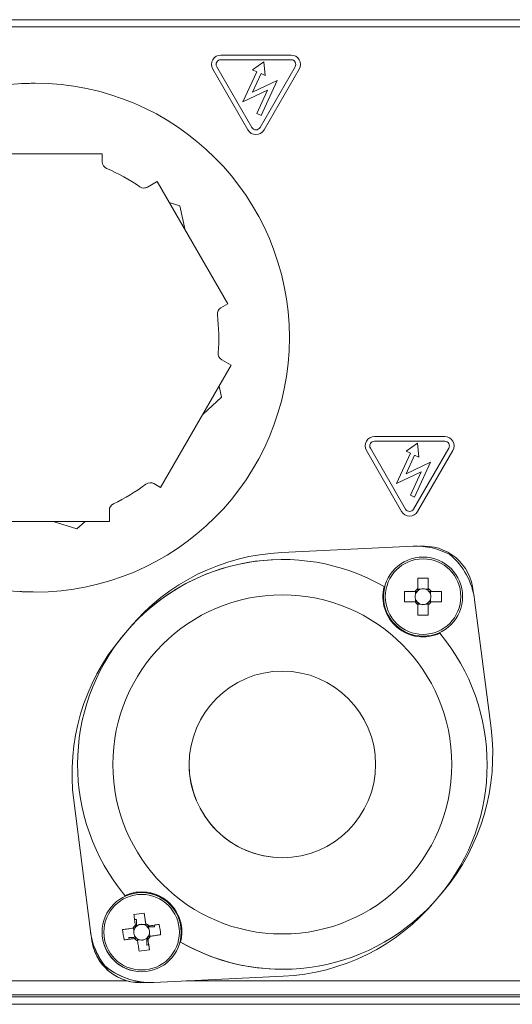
# Model space of a CAD drawing. Header units: millimetres. Extents: x 0 to 594, y 0 to 420.
# Tile 59 of 70: x 300 to 317, y 351 to 386. Entities that reach past the tile are written whole.
import ezdxf

# ---------------------------------------------------------------- set-up
doc = ezdxf.new("R2010")
doc.units = ezdxf.units.MM

msp = doc.modelspace()

# ---------------------------------------------------------------- linework, layer by layer
at = {"color": 7, "linetype": 'Continuous', "lineweight": 15}
for p, q in [((295.01118, 386.32606), (318.10203, 386.32606)), ((309.55303, 385.07232), (307.05631, 385.07232)), ((309.55303, 384.90681), (307.05631, 384.90681)), ((308.58854, 384.83615), (308.18451, 384.54944)), ((308.58854, 384.83615), (308.18451, 384.54944)), ((308.63484, 384.34289), (308.58854, 384.83615)), ((308.58854, 384.83615), (308.58854, 384.83615)), ((306.76966, 384.57583), (308.01802, 382.41361)), ((306.76966, 384.57583), (308.01802, 382.41361)), ((306.91298, 384.65858), (308.16134, 382.49636)), ((308.33462, 384.48058), (307.8425, 383.40759)), ((308.33462, 384.48058), (307.8425, 383.40759)), ((308.18176, 383.75117), (308.48473, 384.41174)), ((308.18451, 384.54944), (308.33462, 384.48058)), ((308.18451, 384.54944), (308.18451, 384.54944)), ((308.18451, 384.54944), (308.33462, 384.48058)), ((308.33462, 384.48058), (308.33462, 384.48058)), ((308.44799, 382.49636), (309.69635, 384.65858)), ((308.44799, 382.49636), (309.69635, 384.65858)), ((308.48473, 384.41174), (308.63484, 384.34289)), ((308.48473, 384.41174), (308.63484, 384.34289)), ((308.59131, 382.41361), (309.83967, 384.57583)), ((300.46502, 384.06931), (300.46502, 384.06931)), ((309.05274, 384.16402), (308.18176, 383.75117)), ((309.05274, 384.16402), (308.18176, 383.75117)), ((308.48467, 382.92545), (309.05274, 384.16402)), ((308.63484, 384.34289), (308.63484, 384.34289)), ((309.05274, 384.16402), (309.05274, 384.16402)), ((307.8425, 383.40759), (308.71348, 383.82046)), ((308.71348, 383.82046), (308.33456, 382.99429)), ((308.71348, 383.82046), (308.33457, 382.99429)), ((307.8425, 383.40759), (307.8425, 383.40759)), ((308.33457, 382.99429), (308.33456, 382.99429)), ((308.33456, 382.99429), (308.48468, 382.92545)), ((308.33457, 382.99429), (308.48467, 382.92545)), ((308.48467, 382.92545), (308.48468, 382.92545)), ((308.30467, 382.24812), (308.30467, 382.24812)), ((302.84715, 381.56182), (297.83215, 381.56182)), ((302.84715, 381.27965), (302.84715, 381.56182)), ((304.79463, 380.5822), (304.45336, 380.38518)), ((304.79464, 380.5822), (304.45337, 380.38518)), ((304.79463, 380.5822), (304.79464, 380.5822)), ((307.30214, 376.23909), (304.79464, 380.5822)), ((305.22295, 379.84033), (305.60348, 379.719)), ((305.60348, 379.719), (305.79226, 378.85426)), ((307.05777, 376.09799), (307.30214, 376.23909)), ((307.42751, 374.0627), (307.08625, 374.25973)), ((304.92001, 369.71958), (307.42751, 374.0627)), ((306.99997, 373.32217), (307.08561, 372.92992)), ((307.08561, 372.92992), (306.42766, 372.3309)), ((315.0073, 371.53181), (312.51058, 371.53181)), ((312.36726, 371.11808), (313.61562, 368.95585)), ((315.0073, 371.36632), (312.51058, 371.36632)), ((314.04282, 371.29566), (313.63878, 371.00893)), ((314.04282, 371.29566), (313.63879, 371.00893)), ((313.90226, 368.95585), (315.15062, 371.11808)), ((313.90226, 368.95585), (315.15062, 371.11808)), ((314.08911, 370.80239), (314.04282, 371.29566)), ((314.04282, 371.29566), (314.04282, 371.29566)), ((312.22393, 371.03532), (313.47229, 368.8731)), ((312.22393, 371.03532), (313.47229, 368.8731)), ((313.7889, 370.94009), (313.29677, 369.8671)), ((313.78889, 370.94009), (313.29677, 369.8671)), ((313.63603, 370.21066), (313.939, 370.87125)), ((313.63878, 371.00893), (313.7889, 370.94009)), ((313.63878, 371.00893), (313.63879, 371.00893)), ((313.63879, 371.00893), (313.78889, 370.94009)), ((313.7889, 370.94009), (313.78889, 370.94009)), ((313.939, 370.87125), (314.08911, 370.80239)), ((313.939, 370.87125), (314.08911, 370.80239)), ((314.04558, 368.8731), (315.29394, 371.03532)), ((314.08911, 370.80239), (314.08911, 370.80239)), ((314.50702, 370.62353), (313.63603, 370.21066)), ((314.50701, 370.62353), (313.63603, 370.21066)), ((313.93895, 369.38494), (314.50702, 370.62353)), ((314.50702, 370.62353), (314.50701, 370.62353)), ((313.29677, 369.8671), (314.16775, 370.27995)), ((314.16775, 370.27995), (313.78884, 369.4538)), ((314.16775, 370.27995), (313.78884, 369.4538)), ((304.67564, 369.86066), (304.92001, 369.71958)), ((304.67565, 369.86066), (304.92001, 369.71958)), ((304.92001, 369.71958), (304.92001, 369.71958)), ((313.29677, 369.8671), (313.29677, 369.8671)), ((313.78884, 369.4538), (313.93895, 369.38494)), ((313.78884, 369.4538), (313.78884, 369.4538)), ((313.78884, 369.4538), (313.93895, 369.38494)), ((313.93895, 369.38494), (313.93895, 369.38494)), ((303.0979, 368.52281), (303.0979, 368.91687)), ((313.75894, 368.70761), (313.75894, 368.70761)), ((298.0829, 368.52281), (303.0979, 368.52281)), ((301.94715, 368.2518), (301.09719, 368.52281)), ((301.09719, 368.52281), (301.94714, 368.2518)), ((302.24482, 368.52281), (301.94715, 368.2518)), ((301.94714, 368.2518), (301.94715, 368.2518)), ((313.88892, 367.63717), (309.21719, 367.4161)), ((309.21719, 367.4161), (313.88892, 367.63717)), ((314.00745, 367.63997), (314.00745, 367.63997)), ((314.1089, 367.63792), (314.27005, 367.64534)), ((314.27005, 367.64534), (314.27005, 367.64534)), ((314.23782, 367.25587), (314.23782, 367.25587)), ((309.24127, 367.16877), (309.24127, 367.16877)), ((314.42337, 366.5068), (314.42337, 366.1162)), ((300.46502, 366.01532), (300.46502, 366.01532)), ((313.95459, 366.03722), (313.58269, 366.03722)), ((313.97329, 366.03722), (313.97329, 365.93983)), ((314.14966, 366.1162), (314.05226, 366.1162)), ((314.42337, 366.1162), (314.32597, 366.1162)), ((314.42337, 366.1162), (314.42337, 366.0598)), ((314.50235, 365.93983), (314.50235, 366.03722)), ((314.89294, 366.03722), (314.52104, 366.03722)), ((316.01951, 366.03257), (316.02359, 365.98244)), ((313.58269, 365.66612), (313.95459, 365.66612)), ((313.97329, 365.76352), (313.97329, 365.66612)), ((314.05226, 365.58713), (314.14966, 365.58713)), ((314.32597, 365.58713), (314.42337, 365.58713)), ((314.42337, 365.64355), (314.42337, 365.58713)), ((314.42337, 365.19654), (314.42337, 365.58713)), ((314.50235, 365.66612), (314.50235, 365.76352)), ((314.52104, 365.66612), (314.89294, 365.66612)), ((316.6503, 361.17898), (316.06674, 365.74027)), ((303.67078, 364.5712), (303.53135, 364.40504)), ((303.81021, 364.73738), (303.67078, 364.5712)), ((314.82911, 364.55044), (314.82911, 364.55044)), ((314.23782, 364.44747), (314.23782, 364.44747)), ((309.24127, 363.20691), (309.24127, 363.20691)), ((301.83224, 358.61506), (302.42575, 353.97591)), ((302.42575, 353.97591), (301.83224, 358.61506)), ((309.24127, 356.58711), (309.24127, 356.58711)), ((314.81175, 355.22282), (314.95118, 355.38898)), ((303.65343, 355.24359), (303.65342, 355.24359)), ((304.24472, 355.34656), (304.24472, 355.34656)), ((314.67232, 355.05666), (314.81175, 355.22282)), ((304.3363, 354.61707), (304.39123, 354.23036)), ((303.95673, 354.08887), (303.97042, 353.99243)), ((304.12024, 354.19187), (304.05349, 354.18239)), ((304.39123, 354.23036), (304.2948, 354.21667)), ((304.39123, 354.23036), (304.39916, 354.17451)), ((304.49422, 354.06683), (304.48475, 354.13359)), ((304.70088, 354.12791), (304.52795, 354.12791)), ((302.46322, 353.75914), (302.46322, 353.75914)), ((303.62219, 353.66653), (303.79968, 353.69173)), ((303.78856, 353.7568), (303.96149, 353.7568)), ((303.99521, 353.81788), (304.00469, 353.75114)), ((304.06475, 353.72938), (304.02881, 353.72427)), ((304.09821, 353.65437), (304.19464, 353.66806)), ((304.3692, 353.69286), (304.43595, 353.70234)), ((304.43028, 353.4862), (304.43027, 353.69717)), ((304.4577, 353.76239), (304.4628, 353.72645)), ((304.46826, 353.68805), (304.4628, 353.72645)), ((304.53272, 353.79584), (304.47688, 353.78791)), ((304.53272, 353.79584), (304.51902, 353.89228)), ((304.91943, 353.85078), (304.53272, 353.79584)), ((304.52056, 353.31984), (304.49535, 353.49733)), ((305.62886, 353.586), (305.62886, 353.586)), ((302.9417, 352.7444), (302.9417, 352.7444)), ((309.24127, 352.62527), (309.24127, 352.62527)), ((304.24472, 352.53815), (304.24472, 352.53815)), ((304.67202, 352.16057), (309.26534, 352.37794)), ((304.21248, 352.1487), (304.21248, 352.1487)), ((304.42603, 352.16101), (304.37596, 352.15633)), ((304.42602, 352.16101), (304.55349, 352.16078)), ((304.55349, 352.15776), (304.55349, 352.15776))]:
    msp.add_line(p, q, dxfattribs=at)
at = {"color": 8, "linetype": 'Continuous', "lineweight": 0}
for p, q in [((318.10203, 386.07532), (295.01118, 386.07532)), ((306.76966, 384.57583), (306.76966, 384.57583)), ((309.69635, 384.65858), (309.69635, 384.65858)), ((308.01802, 382.41361), (308.01802, 382.41361)), ((308.44799, 382.49636), (308.44799, 382.49636)), ((304.45336, 380.38518), (304.45337, 380.38518)), ((315.15062, 371.11808), (315.15062, 371.11808)), ((312.22393, 371.03532), (312.22393, 371.03532)), ((304.67565, 369.86066), (304.67564, 369.86066)), ((313.47229, 368.8731), (313.47229, 368.8731)), ((313.90226, 368.95585), (313.90226, 368.95585)), ((313.88892, 367.63717), (313.88892, 367.63717)), ((309.21719, 367.4161), (309.21719, 367.4161)), ((303.81021, 364.73738), (303.81021, 364.73738)), ((303.53135, 364.40504), (303.53135, 364.40504)), ((301.83224, 358.61506), (301.83224, 358.61506)), ((302.42575, 353.97591), (302.42575, 353.97591)), ((297.69831, 352.21539), (303.73323, 352.21539)), ((305.83046, 352.21539), (412.78229, 352.21539)), ((412.78229, 351.71397), (288.44775, 351.71397)), ((288.44775, 351.64249), (412.78229, 351.64249)), ((412.78229, 351.38303), (288.44775, 351.38303))]:
    msp.add_line(p, q, dxfattribs=at)
at = {"color": 7, "linetype": 'Continuous', "lineweight": 15, "flags": 128}
for points in [[(314.05226, 366.5068), (314.05226, 366.46096), (314.05226, 366.4149), (314.05226, 366.36864), (314.05226, 366.32219), (314.05226, 366.27558), (314.05226, 366.22882), (314.05226, 366.18191), (314.05226, 366.1349)], [(314.42337, 366.1349), (314.42337, 366.18191), (314.42337, 366.22882), (314.42337, 366.27558), (314.42337, 366.32219), (314.42337, 366.36864), (314.42337, 366.4149), (314.42337, 366.46096), (314.42337, 366.5068)], [(314.05226, 365.56844), (314.05226, 365.52142), (314.05226, 365.47452), (314.05226, 365.42776), (314.05226, 365.38114), (314.05226, 365.3347), (314.05226, 365.28844), (314.05226, 365.24238), (314.05226, 365.19654)], [(314.42337, 365.19654), (314.42337, 365.24238), (314.42337, 365.28844), (314.42337, 365.3347), (314.42337, 365.38114), (314.42337, 365.42776), (314.42337, 365.47452), (314.42337, 365.52142), (314.42337, 365.56844)], [(303.96888, 354.56488), (303.97533, 354.5195), (303.98181, 354.4739), (303.98831, 354.4281), (303.99484, 354.38211), (304.0014, 354.33596), (304.00797, 354.28967), (304.01457, 354.24323), (304.02118, 354.19668)], [(304.05916, 354.39852), (304.05916, 354.377), (304.05916, 354.35547), (304.05916, 354.33389), (304.05916, 354.31229), (304.05916, 354.29065), (304.05916, 354.26898), (304.05916, 354.2473), (304.05916, 354.22559)], [(304.3886, 354.24887), (304.38199, 354.29542), (304.37539, 354.34185), (304.36882, 354.38815), (304.36227, 354.43431), (304.35573, 354.48028), (304.34923, 354.52609), (304.34275, 354.57169), (304.3363, 354.61707)], [(303.93821, 354.08624), (303.89166, 354.07963), (303.84523, 354.07303), (303.79893, 354.06646), (303.75278, 354.05991), (303.70679, 354.05338), (303.66099, 354.04687), (303.6154, 354.04038), (303.57001, 354.03395)], [(304.86724, 354.2182), (304.82186, 354.21175), (304.77626, 354.20528), (304.73046, 354.19877), (304.68448, 354.19224), (304.63833, 354.18569), (304.59203, 354.17911), (304.54559, 354.17251), (304.49904, 354.1659)], [(303.62219, 353.66653), (303.66758, 353.67297), (303.71318, 353.67945), (303.75898, 353.68595), (303.80496, 353.69249), (303.85111, 353.69904), (303.89741, 353.70561), (303.94385, 353.7122), (303.9904, 353.71882)], [(303.9904, 353.71882), (303.96644, 353.71542), (303.94251, 353.71202), (303.91862, 353.70863), (303.89476, 353.70524), (303.87093, 353.70185), (303.84713, 353.69848), (303.82339, 353.69509), (303.79968, 353.69173)], [(304.10084, 353.63585), (304.10745, 353.5893), (304.11405, 353.54286), (304.12062, 353.49657), (304.12718, 353.45042), (304.13371, 353.40443), (304.14021, 353.35863), (304.14669, 353.31303), (304.15313, 353.26765)], [(304.43028, 353.4862), (304.43027, 353.50771), (304.43028, 353.52926), (304.43028, 353.55084), (304.43027, 353.57244), (304.43028, 353.59408), (304.43027, 353.61573), (304.43027, 353.63743), (304.43027, 353.65914)], [(304.52056, 353.31984), (304.51411, 353.36523), (304.50763, 353.41083), (304.50113, 353.45662), (304.4946, 353.5026), (304.48804, 353.54875), (304.48147, 353.59505), (304.47487, 353.6415), (304.46826, 353.68805)], [(304.46826, 353.68805), (304.47166, 353.66409), (304.47506, 353.64015), (304.47845, 353.61625), (304.48184, 353.5924), (304.48523, 353.56857), (304.48861, 353.54477), (304.49198, 353.52103), (304.49535, 353.49733)], [(304.55123, 353.79848), (304.59778, 353.8051), (304.64421, 353.81168), (304.69052, 353.81827), (304.73666, 353.82481), (304.78265, 353.83135), (304.82845, 353.83785), (304.87404, 353.84433), (304.91943, 353.85078)]]:
    msp.add_lwpolyline(points, dxfattribs=at)
at = {"color": 7, "linetype": 'Continuous', "lineweight": 15}
for centre, radius in [((300.46502, 375.04231), 9.027), ((309.24127, 359.89701), 6.018), ((309.24127, 359.89701), 3.3099), ((304.24472, 353.94236), 1.4042)]:
    msp.add_circle(centre, radius, dxfattribs=at)
at = {"color": 8, "linetype": 'Continuous', "lineweight": 0}
for centre in [(314.23782, 365.85167), (304.24472, 353.94236)]:
    msp.add_circle(centre, 1.34122, dxfattribs=at)
at = {"color": 7, "linetype": 'Continuous', "lineweight": 15}
for centre, radius, start, end in [((307.05631, 384.74132), 0.33099, 90, 210), ((307.05631, 384.74132), 0.33099, 90, 210), ((309.55303, 384.74132), 0.33099, 330, 90), ((307.05631, 384.74132), 0.1655, 90, 210), ((309.55303, 384.74132), 0.1655, 330, 90), ((309.55303, 384.74132), 0.1655, 330, 90), ((308.30467, 382.5791), 0.33099, 210, 270), ((308.30467, 382.5791), 0.33099, 210, 330), ((308.30467, 382.5791), 0.1655, 210, 330), ((308.30467, 382.5791), 0.1655, 270, 330), ((303.0979, 381.27964), 0.25075, 179.999935, 247.11462), ((300.46502, 375.04231), 6.5195, 55.209286, 67.11462), ((304.328, 380.60233), 0.25075, 235.209286, 300), ((304.32799, 380.60233), 0.25075, 270, 300), ((307.18314, 375.88084), 0.25075, 120, 187.11462), ((300.46502, 375.04231), 6.5195, 355.209286, 7.11462), ((307.21162, 374.47689), 0.25075, 175.209286, 240), ((312.51058, 371.20082), 0.33099, 90, 210), ((312.51058, 371.20082), 0.33099, 90, 210), ((315.0073, 371.20082), 0.33099, 330, 90), ((312.51058, 371.20082), 0.1655, 90, 210), ((315.0073, 371.20082), 0.1655, 330, 90), ((315.0073, 371.20082), 0.1655, 330, 90), ((300.46502, 375.04231), 6.5195, 295.209286, 307.11462), ((304.55027, 369.64351), 0.25075, 60, 127.11462), ((304.55026, 369.64351), 0.25075, 60, 90), ((303.34865, 368.91688), 0.25075, 115.209286, 179.999935), ((313.75894, 369.0386), 0.33099, 210, 270), ((313.75894, 369.0386), 0.33099, 210, 330), ((313.75894, 369.0386), 0.1655, 210, 330), ((313.75894, 369.0386), 0.1655, 270, 330), ((314.00745, 365.13248), 2.5075, 61.827646, 92.70939), ((314.00745, 365.13248), 2.5075, 90, 92.70939), ((314.27005, 365.89009), 1.75525, 4.65597, 95.267933), ((309.57278, 359.902), 7.5225, 92.70939, 140), ((309.57278, 359.902), 7.5225, 92.70939, 140), ((314.23782, 365.85167), 1.4042, 270, 179.999935), ((314.23782, 365.85167), 1.4042, 90, 179.999935), ((313.57951, 365.42206), 2.5075, 7.29061, 50), ((309.24127, 359.89701), 7.27175, 60.213254, 219.786746), ((309.24127, 359.89701), 7.27175, 90, 140), ((314.23782, 365.85167), 1.42928, 165.562414, 294.437586), ((314.23782, 360.99675), 5.51317, 88.071258, 91.928742), ((309.24127, 359.89701), 6.018, 270, 90), ((319.08588, 365.85167), 5.50632, 178.068909, 181.931091), ((314.23782, 365.85167), 0.3386, 123.230628, 146.769372), ((314.23782, 365.85167), 0.27883, 161.569712, 198.430288), ((314.23782, 365.85167), 0.27883, 138.28179, 161.569712), ((314.23782, 365.85167), 0.27883, 131.71821, 138.28179), ((314.23782, 365.85167), 0.27883, 108.430288, 131.71821), ((314.23782, 365.85167), 0.27883, 71.569712, 108.430288), ((314.23782, 365.85167), 0.27883, 48.28179, 71.569712), ((314.23782, 365.85167), 0.3386, 33.230628, 56.769372), ((314.23782, 365.85167), 0.27883, 41.71821, 48.28179), ((314.23782, 365.85167), 0.27883, 18.430288, 41.71821), ((314.23782, 365.85167), 0.27883, 341.569712, 18.430288), ((309.39297, 365.85167), 5.5031, 358.067779, 1.932221), ((314.23782, 365.85167), 1.4042, 179.999935, 270), ((314.23782, 365.85167), 0.3386, 213.230628, 236.769372), ((314.23782, 365.85167), 0.27883, 198.430288, 221.71821), ((314.23782, 365.85167), 0.27883, 221.71821, 228.28179), ((314.23782, 365.85167), 0.27883, 228.28179, 251.569712), ((314.23782, 365.85167), 0.27883, 251.569712, 288.430288), ((314.23782, 365.85167), 0.27883, 288.430288, 311.71821), ((314.23782, 365.85167), 0.3386, 303.230628, 326.769372), ((314.23782, 365.85167), 0.27883, 311.71821, 318.28179), ((314.23782, 365.85167), 0.27883, 318.28179, 341.569712), ((314.23782, 370.70659), 5.51317, 268.071258, 271.928742), ((309.24127, 359.89701), 7.27175, 140, 219.786746), ((309.24127, 359.89701), 7.27175, 240.213254, 39.786746), ((309.29392, 359.56967), 7.5225, 140, 187.29061), ((309.29392, 359.56967), 7.5225, 140, 187.29061), ((309.24127, 359.89701), 3.3099, 90, 179.999935), ((309.18861, 360.22436), 7.5225, 320, 7.29061), ((309.24127, 359.89701), 3.3099, 179.999935, 270), ((304.24472, 353.94236), 1.42928, 345.562414, 114.437586), ((304.24472, 353.94236), 1.42928, 345.562414, 90), ((304.24472, 353.94236), 1.4042, 90, 179.999935), ((308.90975, 359.89203), 7.5225, 272.70939, 320), ((304.92632, 349.14472), 5.50406, 96.153761, 100.01768), ((305.01376, 348.61473), 5.86204, 99.371967, 100.01718), ((304.91298, 354.29412), 2.5075, 187.29061, 192.31872), ((304.91298, 354.29412), 2.5075, 187.29061, 218.172354), ((309.04361, 354.62398), 5.50531, 186.152475, 190.01544), ((304.24472, 353.94236), 0.3386, 131.314572, 154.853317), ((304.24472, 353.94236), 0.27883, 169.653657, 206.514232), ((304.24472, 353.94236), 0.27883, 146.365734, 169.653657), ((304.24472, 353.94236), 0.27883, 139.802155, 146.365734), ((304.24472, 353.94236), 0.30689, 128.544144, 135.286383), ((304.24472, 353.94236), 0.27883, 116.514232, 139.802155), ((304.24472, 353.94236), 0.27883, 79.653657, 116.514232), ((304.24472, 353.94236), 0.27883, 56.365734, 79.653657), ((304.24472, 353.94236), 0.3386, 41.314572, 64.853317), ((304.24472, 353.94236), 0.27883, 49.802155, 56.365734), ((304.24472, 353.94236), 0.27883, 26.514232, 49.802155), ((304.24472, 353.94236), 0.30689, 38.544144, 45.286383), ((304.24472, 353.94236), 0.27883, 349.653657, 26.514232), ((304.24472, 353.94236), 0.3386, 33.230628, 41.314572), ((299.31196, 353.24009), 5.46157, 9.355412, 10.047988), ((299.44641, 353.26084), 5.50472, 6.152263, 10.015641), ((304.21248, 353.90394), 1.75525, 184.732067, 254.154757), ((304.91298, 354.29412), 2.5075, 192.31872, 218.172354), ((304.21248, 353.90394), 1.75525, 184.732067, 275.34403), ((304.24472, 353.94236), 1.4042, 179.999935, 270), ((309.0321, 354.61962), 5.31406, 189.344192, 190.055989), ((304.24472, 353.94236), 0.3386, 221.314572, 244.853317), ((304.24472, 353.94236), 0.27883, 206.514232, 229.802155), ((304.24472, 353.94236), 0.30689, 218.544144, 225.286383), ((304.24472, 353.94236), 0.27883, 229.802155, 236.365734), ((304.24472, 353.94236), 0.27883, 236.365734, 259.653657), ((304.24472, 353.94236), 0.27883, 259.653657, 296.514232), ((304.24472, 353.94236), 0.27883, 296.514232, 319.802155), ((304.24472, 353.94236), 0.3386, 303.230628, 311.314572), ((304.24472, 353.94236), 0.30689, 308.544144, 315.286383), ((304.24472, 353.94236), 0.27883, 319.802155, 326.365734), ((304.24472, 353.94236), 0.3386, 311.314572, 334.853317), ((304.24472, 353.94236), 0.27883, 326.365734, 349.653657), ((303.56401, 358.73524), 5.49923, 276.149795, 280.01709), ((303.55981, 358.77065), 5.35567, 279.35392, 280.060184), ((309.24127, 359.89701), 7.27175, 240.213254, 270), ((304.55349, 354.66526), 2.5075, 230, 272.70939), ((304.55349, 354.66526), 2.5075, 230, 267.08624)]:
    msp.add_arc(centre, radius, start, end, dxfattribs=at)
for centre, major_axis, ratio, start_param, end_param in [((300.46502, 375.04231), (9.02279, 0.27567), 0.99999943, 1.54025305, 1.60133957), ((300.46502, 375.04231), (9.02279, -0.27567), 0.99999943, 4.68184574, 4.74293226), ((314.20323, 365.85167), (0.24658, 0), 0.99011704, 2.77217894, 3.51100637), ((314.23782, 365.88625), (0.00001, 0.24658), 0.99011591, 5.91382911, 6.65265653), ((314.2724, 365.85167), (0.24658, 0), 0.99011478, 5.91377159, 6.65259902), ((314.23782, 365.81709), (-0.00001, 0.24658), 0.99011591, 2.77212143, 3.51094885), ((304.21048, 353.9375), (0.24413, 0.03468), 0.99011703, 2.77217085, 3.51099828), ((304.23929, 353.98057), (-0.03868, 0.27247), 0.99011607, 0.57963731, 0.60772449), ((304.23986, 353.9766), (-0.03466, 0.24414), 0.99011607, 5.91382854, 6.65265596), ((304.27896, 353.94722), (0.24413, 0.03467), 0.99011479, 5.91377968, 6.65260711), ((304.2065, 353.93693), (0.27247, 0.0387), 0.99011703, 3.72116493, 3.74925211), ((304.24958, 353.90812), (-0.03469, 0.24413), 0.99011575, 2.772122, 3.51094943), ((304.25015, 353.90415), (-0.03872, 0.27246), 0.99011575, 3.72111608, 3.74920326)]:
    msp.add_ellipse(centre, major_axis=major_axis, ratio=ratio, start_param=start_param, end_param=end_param, dxfattribs=at)
for points in [[(313.95459, 366.03722), (313.97841, 366.03722), (314.00301, 366.03722), (314.02969, 366.03722)], [(314.05226, 366.1349), (314.05226, 366.11107), (314.05226, 366.08647), (314.05226, 366.0598)], [(314.42337, 366.1349), (314.42337, 366.11107), (314.42337, 366.08647), (314.42337, 366.0598)], [(314.52104, 366.03722), (314.49722, 366.03722), (314.47262, 366.03722), (314.44595, 366.03722)], [(304.02118, 354.19668), (304.02453, 354.17309), (304.02799, 354.14874), (304.03174, 354.12233)], [(304.05916, 354.22559), (304.05916, 354.21319), (304.05916, 354.20056), (304.05916, 354.18756)], [(304.3886, 354.24887), (304.39195, 354.22528), (304.39541, 354.20092), (304.39916, 354.17451)], [(303.9904, 353.71882), (304.01399, 353.72217), (304.03834, 353.72563), (304.06475, 353.72938)], [(303.9904, 353.71882), (304.00291, 353.7206), (304.01567, 353.72241), (304.0288, 353.72427)], [(304.55123, 353.79848), (304.52764, 353.79513), (304.50328, 353.79167), (304.47687, 353.78792)]]:
    msp.add_open_spline(points, degree=3, dxfattribs=at)
for points, knots in [([(313.95459, 365.66612), (313.95738, 365.66612), (313.97743, 365.66612), (314.00208, 365.66612), (314.02544, 365.66612), (314.02969, 365.66612)], [0, 0, 0, 0, 0.11674352, 0.83938379, 1, 1, 1, 1]), ([(314.05226, 365.64355), (314.05226, 365.6393), (314.05226, 365.61593), (314.05226, 365.59127), (314.05226, 365.57123), (314.05226, 365.56844)], [0, 0, 0, 0, 0.16061737, 0.88325765, 1, 1, 1, 1]), ([(314.42337, 365.56844), (314.42337, 365.57123), (314.42337, 365.59127), (314.42337, 365.61593), (314.42337, 365.6393), (314.42337, 365.64355)], [0, 0, 0, 0, 0.11674238, 0.83938264, 1, 1, 1, 1]), ([(314.44595, 365.66612), (314.45019, 365.66612), (314.47355, 365.66612), (314.4982, 365.66612), (314.51825, 365.66612), (314.52104, 365.66612)], [0, 0, 0, 0, 0.16061726, 0.88325747, 1, 1, 1, 1]), ([(304.01256, 354.0968), (304.00836, 354.0962), (303.98524, 354.09291), (303.96084, 354.08949), (303.94098, 354.08663), (303.93821, 354.08624)], [0, 0, 0, 0, 0.16061765, 0.88325924, 1, 1, 1, 1]), ([(304.49904, 354.1659), (304.49628, 354.16551), (304.47642, 354.16269), (304.45202, 354.15922), (304.42889, 354.15593), (304.42469, 354.15533)], [0, 0, 0, 0, 0.116741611, 0.839379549, 1, 1, 1, 1]), ([(304.09028, 353.7102), (304.09087, 353.706), (304.09416, 353.68288), (304.09762, 353.65847), (304.10044, 353.63861), (304.10084, 353.63585)], [0, 0, 0, 0, 0.160615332, 0.883256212, 1, 1, 1, 1]), ([(304.43027, 353.65914), (304.43027, 353.66192), (304.43028, 353.67433), (304.43028, 353.68719), (304.43027, 353.69717)], [0, 0, 0, 0, 0.224367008, 1, 1, 1, 1]), ([(304.46826, 353.68805), (304.46787, 353.69081), (304.46504, 353.71067), (304.46158, 353.73506), (304.45829, 353.75818), (304.4577, 353.76239)], [0, 0, 0, 0, 0.11674345, 0.83938081, 1, 1, 1, 1]), ([(303.73323, 352.21539), (303.77647, 352.20372), (303.93277, 352.1615), (304.09559, 352.16355), (304.21336, 352.16503)], [0, 0, 0, 0, 0.27665498, 1, 1, 1, 1])]:
    msp.add_open_spline(points, degree=3, knots=knots, dxfattribs=at)

doc.saveas('drawing.dxf')
